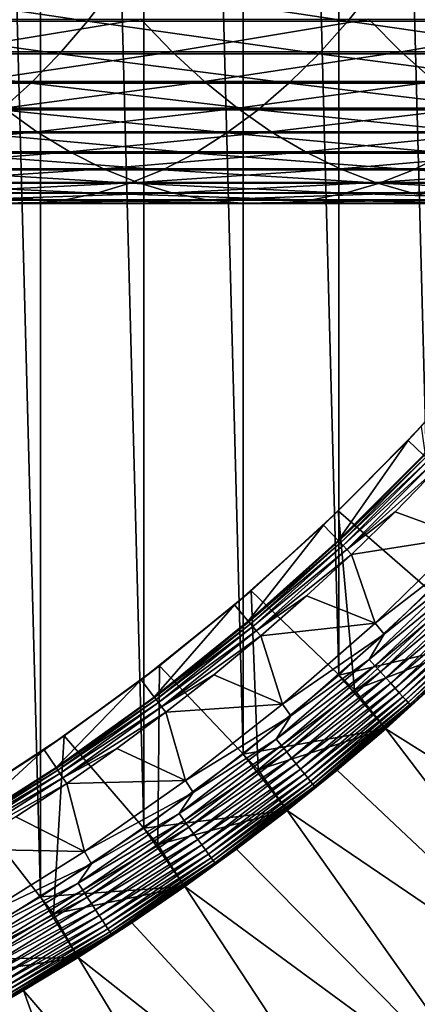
# Model space of a CAD drawing. Header units: metres. Extents: x -24 to 236, y -24 to 24.
# Tile 221 of 256: x 168.53 to 171.32, y -14.61 to -7.71. Entities that reach past the tile are written whole.
import ezdxf

# ---------------------------------------------------------------- set-up
doc = ezdxf.new("R2010")
doc.units = ezdxf.units.M
doc.layers.add('solid_10392024', color=7, linetype='CONTINUOUS')

msp = doc.modelspace()

# ---------------------------------------------------------------- linework, layer by layer
at = {"layer": 'solid_10392024'}
for points in [[(140.5, -23.5), (140.5, 23.5), (179.5, 23.5)], [(179.5, -23.5), (140.5, -23.5), (179.5, 23.5)], [(168.672516, -13.860375, 45.650002), (168.672516, 13.860375, 45.650002), (167.922241, 14.302468, 45.650002)], [(167.922241, -14.302468, 45.650002), (168.672516, -13.860375, 45.650002), (167.922241, 14.302468, 45.650002)], [(169.397766, -13.379261, 45.650002), (169.397766, 13.379261, 45.650002), (168.672516, 13.860375, 45.650002)], [(168.672516, -13.860375, 45.650002), (169.397766, -13.379261, 45.650002), (168.672516, 13.860375, 45.650002)], [(170.096527, -12.860106, 45.650002), (170.096527, 12.860106, 45.650002), (169.397766, 13.379261, 45.650002)], [(169.397766, -13.379261, 45.650002), (170.096527, -12.860106, 45.650002), (169.397766, 13.379261, 45.650002)], [(170.766663, -12.304524, 45.650002), (170.766663, 12.304524, 45.650002), (170.096527, 12.860106, 45.650002)], [(170.096527, -12.860106, 45.650002), (170.766663, -12.304524, 45.650002), (170.096527, 12.860106, 45.650002)], [(171.406204, -11.714132, 45.650002), (171.406204, 11.714132, 45.650002), (170.766663, 12.304524, 45.650002)], [(170.766663, -12.304524, 45.650002), (171.406204, -11.714132, 45.650002), (170.766663, 12.304524, 45.650002)], [(167.158203, -7.720294, 372.259766), (169.002563, -7.720327, 371.265564), (167.340057, -7.471683, 372.606689)], [(169.002563, -7.720327, 371.265564), (169.192596, -7.471714, 371.608063), (167.340057, -7.471683, 372.606689)], [(169.002563, -7.720327, 371.265564), (170.830307, -7.720362, 370.223877), (169.192596, -7.471714, 371.608063)], [(170.830307, -7.720362, 370.223877), (171.028336, -7.471747, 370.561829), (169.192596, -7.471714, 371.608063)], [(170.830307, -7.720362, 370.223877), (172.640686, -7.720375, 369.135193), (171.028336, -7.471747, 370.561829)], [(172.640686, -7.720375, 369.135193), (172.846527, -7.47176, 369.468445), (171.028336, -7.471747, 370.561829)], [(166.970642, -7.948392, 371.901978), (168.806564, -7.948426, 370.912323), (167.158203, -7.720294, 372.259766)], [(168.806564, -7.948426, 370.912323), (169.002563, -7.720327, 371.265564), (167.158203, -7.720294, 372.259766)], [(167.766617, -7.706284, 361.244568), (169.37851, -7.706278, 360.223785), (167.978546, -7.93561, 361.587677)], [(169.37851, -7.706278, 360.223785), (169.598282, -7.935605, 360.56192), (167.978546, -7.93561, 361.587677)], [(168.806564, -7.948426, 370.912323), (170.626053, -7.948462, 369.875336), (169.002563, -7.720327, 371.265564)], [(170.626053, -7.948462, 369.875336), (170.830307, -7.720362, 370.223877), (169.002563, -7.720327, 371.265564)], [(169.37851, -7.706278, 360.223785), (170.976181, -7.706265, 359.160004), (169.598282, -7.935605, 360.56192)], [(170.976181, -7.706265, 359.160004), (171.203613, -7.935592, 359.493042), (169.598282, -7.935605, 360.56192)], [(170.626053, -7.948462, 369.875336), (172.428375, -7.948475, 368.791504), (170.830307, -7.720362, 370.223877)], [(172.428375, -7.948475, 368.791504), (172.640686, -7.720375, 369.135193), (170.830307, -7.720362, 370.223877)], [(170.976181, -7.706265, 359.160004), (172.55899, -7.706254, 358.053558), (171.203613, -7.935592, 359.493042)], [(172.55899, -7.706254, 358.053558), (172.793884, -7.93558, 358.381378), (171.203613, -7.935592, 359.493042)], [(167.978546, -7.93561, 361.587677), (169.598282, -7.935605, 360.56192), (168.196411, -8.143851, 361.940399)], [(169.598282, -7.935605, 360.56192), (169.824203, -8.143846, 360.909515), (168.196411, -8.143851, 361.940399)], [(169.598282, -7.935605, 360.56192), (171.203613, -7.935592, 359.493042), (169.824203, -8.143846, 360.909515)], [(171.203613, -7.935592, 359.493042), (171.437408, -8.143832, 359.835388), (169.824203, -8.143846, 360.909515)], [(171.203613, -7.935592, 359.493042), (172.793884, -7.93558, 358.381378), (171.437408, -8.143832, 359.835388)], [(166.777863, -8.155371, 371.534271), (168.605118, -8.155405, 370.549255), (166.970642, -7.948392, 371.901978)], [(168.605118, -8.155405, 370.549255), (168.806564, -7.948426, 370.912323), (166.970642, -7.948392, 371.901978)], [(168.605118, -8.155405, 370.549255), (170.416122, -8.155442, 369.51712), (168.806564, -7.948426, 370.912323)], [(170.416122, -8.155442, 369.51712), (170.626053, -7.948462, 369.875336), (168.806564, -7.948426, 370.912323)], [(170.416122, -8.155442, 369.51712), (172.210175, -8.155456, 368.438263), (170.626053, -7.948462, 369.875336)], [(172.210175, -8.155456, 368.438263), (172.428375, -7.948475, 368.791504), (170.626053, -7.948462, 369.875336)], [(168.196411, -8.143851, 361.940399), (169.824203, -8.143846, 360.909515), (168.419617, -8.330454, 362.301758)], [(169.824203, -8.143846, 360.909515), (170.055679, -8.330447, 361.265656), (168.419617, -8.330454, 362.301758)], [(169.824203, -8.143846, 360.909515), (171.437408, -8.143832, 359.835388), (170.055679, -8.330447, 361.265656)], [(171.437408, -8.143832, 359.835388), (171.676941, -8.330434, 360.186127), (170.055679, -8.330447, 361.265656)], [(168.398758, -8.340714, 370.177368), (168.605118, -8.155405, 370.549255), (166.777863, -8.155371, 371.534271)], [(168.398758, -8.340714, 370.177368), (170.201096, -8.340752, 369.150177), (168.605118, -8.155405, 370.549255)], [(170.201096, -8.340752, 369.150177), (170.416122, -8.155442, 369.51712), (168.605118, -8.155405, 370.549255)], [(170.201096, -8.340752, 369.150177), (171.986664, -8.340766, 368.076416), (170.416122, -8.155442, 369.51712)], [(171.986664, -8.340766, 368.076416), (172.210175, -8.155456, 368.438263), (170.416122, -8.155442, 369.51712)], [(168.419617, -8.330454, 362.301758), (168.647583, -8.494921, 362.670807), (166.988708, -8.494906, 363.668335)], [(168.188049, -8.503861, 369.797638), (169.981506, -8.5039, 368.775482), (168.398758, -8.340714, 370.177368)], [(169.981506, -8.5039, 368.775482), (170.201096, -8.340752, 369.150177), (168.398758, -8.340714, 370.177368)], [(168.419617, -8.330454, 362.301758), (170.055679, -8.330447, 361.265656), (168.647583, -8.494921, 362.670807)], [(170.055679, -8.330447, 361.265656), (170.292084, -8.494914, 361.629364), (168.647583, -8.494921, 362.670807)], [(169.981506, -8.5039, 368.775482), (171.758423, -8.503914, 367.70694), (170.201096, -8.340752, 369.150177)], [(170.055679, -8.330447, 361.265656), (171.676941, -8.330434, 360.186127), (170.292084, -8.494914, 361.629364)], [(171.758423, -8.503914, 367.70694), (171.986664, -8.340766, 368.076416), (170.201096, -8.340752, 369.150177)], [(171.676941, -8.330434, 360.186127), (171.92157, -8.4949, 360.544373), (170.292084, -8.494914, 361.629364)], [(166.988708, -8.494906, 363.668335), (168.647583, -8.494921, 362.670807), (167.212021, -8.636801, 364.049438)], [(168.647583, -8.494921, 362.670807), (168.8797, -8.636815, 363.0466), (167.212021, -8.636801, 364.049438)], [(167.973541, -8.644412, 369.411041), (169.75798, -8.644451, 368.394043), (168.188049, -8.503861, 369.797638)], [(169.75798, -8.644451, 368.394043), (169.981506, -8.5039, 368.775482), (168.188049, -8.503861, 369.797638)], [(168.647583, -8.494921, 362.670807), (170.292084, -8.494914, 361.629364), (168.8797, -8.636815, 363.0466)], [(170.292084, -8.494914, 361.629364), (170.532806, -8.636808, 361.999695), (168.8797, -8.636815, 363.0466)], [(169.75798, -8.644451, 368.394043), (171.526077, -8.644465, 367.330811), (169.981506, -8.5039, 368.775482)], [(171.526077, -8.644465, 367.330811), (171.758423, -8.503914, 367.70694), (169.981506, -8.5039, 368.775482)], [(170.292084, -8.494914, 361.629364), (171.92157, -8.4949, 360.544373), (170.532806, -8.636808, 361.999695)], [(171.92157, -8.4949, 360.544373), (172.17067, -8.636794, 360.909119), (170.532806, -8.636808, 361.999695)], [(167.212021, -8.636801, 364.049438), (168.8797, -8.636815, 363.0466), (167.438736, -8.755746, 364.43631)], [(168.8797, -8.636815, 363.0466), (169.115356, -8.75576, 363.428101), (167.438736, -8.755746, 364.43631)], [(167.755814, -8.761994, 369.018616), (169.531082, -8.762033, 368.006836), (167.973541, -8.644412, 369.411041)], [(169.531082, -8.762033, 368.006836), (169.75798, -8.644451, 368.394043), (167.973541, -8.644412, 369.411041)], [(168.8797, -8.636815, 363.0466), (170.532806, -8.636808, 361.999695), (169.115356, -8.75576, 363.428101)], [(170.532806, -8.636808, 361.999695), (170.777176, -8.755754, 362.375671), (169.115356, -8.75576, 363.428101)], [(169.531082, -8.762033, 368.006836), (171.290222, -8.762048, 366.949005), (169.75798, -8.644451, 368.394043)], [(171.290222, -8.762048, 366.949005), (171.526077, -8.644465, 367.330811), (169.75798, -8.644451, 368.394043)], [(170.532806, -8.636808, 361.999695), (172.17067, -8.636794, 360.909119), (170.777176, -8.755754, 362.375671)], [(172.17067, -8.636794, 360.909119), (172.423553, -8.75574, 361.279419), (170.777176, -8.755754, 362.375671)], [(171.290222, -8.762048, 366.949005), (173.032578, -8.762042, 365.84552), (171.526077, -8.644465, 367.330811)], [(167.438736, -8.755746, 364.43631), (169.115356, -8.75576, 363.428101), (167.668243, -8.851426, 364.827972)], [(167.535416, -8.856295, 368.621429), (169.301422, -8.856335, 367.614929), (167.755814, -8.761994, 369.018616)], [(169.115356, -8.75576, 363.428101), (169.353912, -8.851441, 363.814331), (167.668243, -8.851426, 364.827972)], [(169.301422, -8.856335, 367.614929), (169.531082, -8.762033, 368.006836), (167.755814, -8.761994, 369.018616)], [(169.115356, -8.75576, 363.428101), (170.777176, -8.755754, 362.375671), (169.353912, -8.851441, 363.814331)], [(169.301422, -8.856335, 367.614929), (171.051498, -8.856349, 366.562531), (169.531082, -8.762033, 368.006836)], [(170.777176, -8.755754, 362.375671), (171.024582, -8.851435, 362.756287), (169.353912, -8.851441, 363.814331)], [(171.051498, -8.856349, 366.562531), (171.290222, -8.762048, 366.949005), (169.531082, -8.762033, 368.006836)], [(170.777176, -8.755754, 362.375671), (172.423553, -8.75574, 361.279419), (171.024582, -8.851435, 362.756287)], [(172.423553, -8.75574, 361.279419), (172.679565, -8.85142, 361.654297), (171.024582, -8.851435, 362.756287)], [(171.051498, -8.856349, 366.562531), (172.785019, -8.856342, 365.464661), (171.290222, -8.762048, 366.949005)], [(172.785019, -8.856342, 365.464661), (173.032578, -8.762042, 365.84552), (171.290222, -8.762048, 366.949005)], [(167.312973, -8.927062, 368.22049), (169.069611, -8.927102, 367.21936), (167.535416, -8.856295, 368.621429)], [(169.069611, -8.927102, 367.21936), (169.301422, -8.856335, 367.614929), (167.535416, -8.856295, 368.621429)], [(167.668243, -8.851426, 364.827972), (169.353912, -8.851441, 363.814331), (167.899933, -8.923588, 365.223358)], [(169.353912, -8.851441, 363.814331), (169.594757, -8.923602, 364.204224), (167.899933, -8.923588, 365.223358)], [(169.069611, -8.927102, 367.21936), (170.810547, -8.927117, 366.172455), (169.301422, -8.856335, 367.614929)], [(170.810547, -8.927117, 366.172455), (171.051498, -8.856349, 366.562531), (169.301422, -8.856335, 367.614929)], [(169.353912, -8.851441, 363.814331), (171.024582, -8.851435, 362.756287), (169.594757, -8.923602, 364.204224)], [(171.024582, -8.851435, 362.756287), (171.274338, -8.923595, 363.140533), (169.594757, -8.923602, 364.204224)], [(170.810547, -8.927117, 366.172455), (172.535141, -8.927111, 365.080261), (171.051498, -8.856349, 366.562531)], [(171.024582, -8.851435, 362.756287), (172.679565, -8.85142, 361.654297), (171.274338, -8.923595, 363.140533)], [(172.535141, -8.927111, 365.080261), (172.785019, -8.856342, 365.464661), (171.051498, -8.856349, 366.562531)], [(172.679565, -8.85142, 361.654297), (172.938019, -8.923581, 362.032745), (171.274338, -8.923595, 363.140533)], [(166.864243, -8.997312, 367.411774), (168.60199, -8.997353, 366.421417), (167.08905, -8.97411, 367.816925)], [(167.08905, -8.97411, 367.816925), (168.836258, -8.97415, 366.821167), (167.312973, -8.927062, 368.22049)], [(168.60199, -8.997353, 366.421417), (168.836258, -8.97415, 366.821167), (167.08905, -8.97411, 367.816925)], [(168.836258, -8.97415, 366.821167), (169.069611, -8.927102, 367.21936), (167.312973, -8.927062, 368.22049)], [(167.899933, -8.923588, 365.223358), (169.594757, -8.923602, 364.204224), (168.133209, -8.972037, 365.621429)], [(169.594757, -8.923602, 364.204224), (169.837219, -8.972053, 364.596771), (168.133209, -8.972037, 365.621429)], [(168.133209, -8.972037, 365.621429), (169.837219, -8.972053, 364.596771), (168.367432, -8.996648, 366.021149)], [(169.837219, -8.972053, 364.596771), (170.080688, -8.996662, 364.990906), (168.367432, -8.996648, 366.021149)], [(168.60199, -8.997353, 366.421417), (170.324493, -8.997367, 365.38559), (168.836258, -8.97415, 366.821167)], [(168.836258, -8.97415, 366.821167), (170.567993, -8.974165, 365.779785), (169.069611, -8.927102, 367.21936)], [(170.324493, -8.997367, 365.38559), (170.567993, -8.974165, 365.779785), (168.836258, -8.97415, 366.821167)], [(170.567993, -8.974165, 365.779785), (170.810547, -8.927117, 366.172455), (169.069611, -8.927102, 367.21936)], [(169.594757, -8.923602, 364.204224), (171.274338, -8.923595, 363.140533), (169.837219, -8.972053, 364.596771)], [(171.274338, -8.923595, 363.140533), (171.525787, -8.972046, 363.527374), (169.837219, -8.972053, 364.596771)], [(169.837219, -8.972053, 364.596771), (171.525787, -8.972046, 363.527374), (170.080688, -8.996662, 364.990906)], [(171.525787, -8.972046, 363.527374), (171.778259, -8.996655, 363.915802), (170.080688, -8.996662, 364.990906)], [(170.324493, -8.997367, 365.38559), (172.031082, -8.99736, 364.304779), (170.567993, -8.974165, 365.779785)], [(170.567993, -8.974165, 365.779785), (172.2836, -8.974158, 364.693268), (170.810547, -8.927117, 366.172455)], [(172.031082, -8.99736, 364.304779), (172.2836, -8.974158, 364.693268), (170.567993, -8.974165, 365.779785)], [(172.2836, -8.974158, 364.693268), (172.535141, -8.927111, 365.080261), (170.810547, -8.927117, 366.172455)], [(171.274338, -8.923595, 363.140533), (172.938019, -8.923581, 362.032745), (171.525787, -8.972046, 363.527374)], [(168.367432, -8.996648, 366.021149), (168.60199, -8.997353, 366.421417), (166.864243, -8.997312, 367.411774)], [(168.367432, -8.996648, 366.021149), (170.080688, -8.996662, 364.990906), (168.60199, -8.997353, 366.421417)], [(170.080688, -8.996662, 364.990906), (170.324493, -8.997367, 365.38559), (168.60199, -8.997353, 366.421417)], [(170.080688, -8.996662, 364.990906), (171.778259, -8.996655, 363.915802), (170.324493, -8.997367, 365.38559)], [(171.778259, -8.996655, 363.915802), (172.031082, -8.99736, 364.304779), (170.324493, -8.997367, 365.38559)], [(171.252945, -10.659323, 30.592821), (171.361847, -10.762466, 30.592821), (171.813446, -10.034569, 30.592821)], [(171.252945, -10.659323, 30.592821), (171.813446, -10.034569, 30.592821), (171.344482, -10.561852, 33.650002)], [(170.76297, -11.153852, 33.650002), (171.344482, -10.561852, 33.650002), (171.520355, -11.812342, 32.650002)], [(171.252945, -10.659323, 30.592821), (171.344482, -10.561852, 33.650002), (170.76297, -11.153852, 33.650002)], [(170.65921, -11.253036, 30.592821), (170.762527, -11.361794, 30.592821), (171.252945, -10.659323, 30.592821)], [(170.65921, -11.253036, 30.592821), (171.252945, -10.659323, 30.592821), (170.76297, -11.153852, 33.650002)], [(171.252945, -10.659323, 30.592821), (170.762527, -11.361794, 30.592821), (171.361847, -10.762466, 30.592821)], [(171.365799, -10.766264, 30.69735), (171.361847, -10.762466, 30.592821), (170.762527, -11.361794, 30.592821)], [(170.766266, -11.365807, 30.69735), (171.365799, -10.766264, 30.69735), (170.762527, -11.361794, 30.592821)], [(171.377716, -10.777539, 30.800835), (171.365799, -10.766264, 30.69735), (170.766266, -11.365807, 30.69735)], [(170.777542, -11.37771, 30.800835), (171.377716, -10.777539, 30.800835), (170.766266, -11.365807, 30.69735)], [(171.397415, -10.7962, 30.902037), (171.377716, -10.777539, 30.800835), (170.777542, -11.37771, 30.800835)], [(170.796204, -11.397409, 30.902037), (171.397415, -10.7962, 30.902037), (170.777542, -11.37771, 30.800835)], [(171.424683, -10.82204, 30.999844), (171.397415, -10.7962, 30.902037), (170.796204, -11.397409, 30.902037)], [(170.822037, -11.424688, 30.999844), (171.424683, -10.82204, 30.999844), (170.796204, -11.397409, 30.902037)], [(170.822037, -11.424688, 30.999844), (171.459091, -10.85463, 31.092821), (171.424683, -10.82204, 30.999844)], [(170.822037, -11.424688, 30.999844), (171.16095, -11.160955, 31.092821), (171.459091, -10.85463, 31.092821)], [(171.459091, -10.85463, 31.092821), (171.16095, -11.160955, 31.092821), (171.64241, -11.336527, 31.9)], [(170.150574, -11.713918, 33.650002), (170.76297, -11.153852, 33.650002), (170.875992, -12.408164, 32.650002)], [(170.65921, -11.253036, 30.592821), (170.76297, -11.153852, 33.650002), (170.150574, -11.713918, 33.650002)], [(170.76297, -11.153852, 33.650002), (171.520355, -11.812342, 32.650002), (170.875992, -12.408164, 32.650002)], [(170.822037, -11.424688, 30.999844), (170.85463, -11.459094, 31.092821), (171.16095, -11.160955, 31.092821)], [(171.16095, -11.160955, 31.092821), (170.85463, -11.459094, 31.092821), (171.64241, -11.336527, 31.9)], [(170.034485, -11.813512, 30.592821), (170.131592, -11.927839, 30.592821), (170.65921, -11.253036, 30.592821)], [(170.034485, -11.813512, 30.592821), (170.65921, -11.253036, 30.592821), (170.150574, -11.713918, 33.650002)], [(170.65921, -11.253036, 30.592821), (170.131592, -11.927839, 30.592821), (170.762527, -11.361794, 30.592821)], [(170.766266, -11.365807, 30.69735), (170.762527, -11.361794, 30.592821), (170.131592, -11.927839, 30.592821)], [(170.135147, -11.932012, 30.69735), (170.766266, -11.365807, 30.69735), (170.131592, -11.927839, 30.592821)], [(170.777542, -11.37771, 30.800835), (170.766266, -11.365807, 30.69735), (170.135147, -11.932012, 30.69735)], [(170.145752, -11.944508, 30.800835), (170.777542, -11.37771, 30.800835), (170.135147, -11.932012, 30.69735)], [(170.796204, -11.397409, 30.902037), (170.777542, -11.37771, 30.800835), (170.145752, -11.944508, 30.800835)], [(170.85463, -11.459094, 31.092821), (171.022705, -11.939938, 31.9), (171.64241, -11.336527, 31.9)], [(171.64241, -11.336527, 31.9), (171.022705, -11.939938, 31.9), (171.709915, -11.410531, 31.9)], [(170.16333, -11.965188, 30.902037), (170.796204, -11.397409, 30.902037), (170.145752, -11.944508, 30.800835)], [(170.822037, -11.424688, 30.999844), (170.796204, -11.397409, 30.902037), (170.16333, -11.965188, 30.902037)], [(170.187653, -11.993826, 30.999844), (170.822037, -11.424688, 30.999844), (170.16333, -11.965188, 30.902037)], [(170.187653, -11.993826, 30.999844), (170.85463, -11.459094, 31.092821), (170.822037, -11.424688, 30.999844)], [(170.187653, -11.993826, 30.999844), (170.540344, -11.748829, 31.092821), (170.85463, -11.459094, 31.092821)], [(170.85463, -11.459094, 31.092821), (170.540344, -11.748829, 31.092821), (171.022705, -11.939938, 31.9)], [(171.022705, -11.939938, 31.9), (171.085754, -12.017838, 31.9), (171.709915, -11.410531, 31.9)], [(171.603806, -11.603812, 31.896355), (171.709915, -11.410531, 31.9), (171.085754, -12.017838, 31.9)], [(171.603806, -11.603812, 31.896355), (171.085754, -12.017838, 31.9), (170.980606, -12.195206, 31.896355)], [(171.603806, -11.603812, 31.896355), (170.980606, -12.195206, 31.896355), (171.645844, -11.645848, 31.885456)], [(170.980606, -12.195206, 31.896355), (171.020386, -12.239385, 31.885456), (171.645844, -11.645848, 31.885456)], [(171.645844, -11.645848, 31.885456), (171.020386, -12.239385, 31.885456), (171.686646, -11.686647, 31.867466)], [(169.508987, -12.240474, 33.650002), (170.150574, -11.713918, 33.650002), (170.200882, -12.968891, 32.650002)], [(170.034485, -11.813512, 30.592821), (170.150574, -11.713918, 33.650002), (169.508987, -12.240474, 33.650002)], [(170.150574, -11.713918, 33.650002), (170.875992, -12.408164, 32.650002), (170.200882, -12.968891, 32.650002)], [(170.766663, -12.304524, 45.650002), (171.755066, -12.072324, 45.150002), (171.406204, -11.714132, 45.650002)], [(171.020386, -12.239385, 31.885456), (171.059006, -12.282263, 31.867466), (171.686646, -11.686647, 31.867466)], [(171.686646, -11.686647, 31.867466), (171.059006, -12.282263, 31.867466), (171.725616, -11.725614, 31.842644)], [(171.059006, -12.282263, 31.867466), (171.095871, -12.323215, 31.842644), (171.725616, -11.725614, 31.842644)], [(171.725616, -11.725614, 31.842644), (171.095871, -12.323215, 31.842644), (171.762177, -11.762177, 31.811354)], [(170.187653, -11.993826, 30.999844), (170.218323, -12.029946, 31.092821), (170.540344, -11.748829, 31.092821)], [(170.540344, -11.748829, 31.092821), (170.218323, -12.029946, 31.092821), (171.022705, -11.939938, 31.9)], [(171.095871, -12.323215, 31.842644), (171.130478, -12.361643, 31.811354), (171.762177, -11.762177, 31.811354)], [(171.762177, -11.762177, 31.811354), (171.130478, -12.361643, 31.811354), (171.795807, -11.795805, 31.774055)], [(171.130478, -12.361643, 31.811354), (171.162292, -12.396984, 31.774055), (171.795807, -11.795805, 31.774055)], [(171.795807, -11.795805, 31.774055), (171.162292, -12.396984, 31.774055), (171.826004, -11.826004, 31.731291)], [(169.38028, -12.339368, 30.592821), (169.470917, -12.4589, 30.592821), (170.034485, -11.813512, 30.592821)], [(169.38028, -12.339368, 30.592821), (170.034485, -11.813512, 30.592821), (169.508987, -12.240474, 33.650002)], [(170.034485, -11.813512, 30.592821), (169.470917, -12.4589, 30.592821), (170.131592, -11.927839, 30.592821)], [(170.875992, -12.408164, 32.650002), (171.520355, -11.812342, 32.650002), (171.753693, -12.073656, 32.650002)], [(171.162292, -12.396984, 31.774055), (171.190872, -12.428722, 31.731291), (171.826004, -11.826004, 31.731291)], [(171.826004, -11.826004, 31.731291), (171.190872, -12.428722, 31.731291), (171.852341, -11.852334, 31.683683)], [(171.190872, -12.428722, 31.731291), (171.21579, -12.456394, 31.683683), (171.852341, -11.852334, 31.683683)], [(171.852341, -11.852334, 31.683683), (171.21579, -12.456394, 31.683683), (171.874405, -11.874411, 31.631933)], [(170.135147, -11.932012, 30.69735), (170.131592, -11.927839, 30.592821), (169.470917, -12.4589, 30.592821)], [(169.474289, -12.463218, 30.69735), (170.135147, -11.932012, 30.69735), (169.470917, -12.4589, 30.592821)], [(170.145752, -11.944508, 30.800835), (170.135147, -11.932012, 30.69735), (169.474289, -12.463218, 30.69735)], [(170.218323, -12.029946, 31.092821), (170.371475, -12.509792, 31.9), (171.022705, -11.939938, 31.9)], [(171.022705, -11.939938, 31.9), (170.371475, -12.509792, 31.9), (171.085754, -12.017838, 31.9)], [(171.21579, -12.456394, 31.683683), (171.236679, -12.479596, 31.631933), (171.874405, -11.874411, 31.631933)], [(171.874405, -11.874411, 31.631933), (171.236679, -12.479596, 31.631933), (171.891907, -11.891911, 31.576794)], [(171.236679, -12.479596, 31.631933), (171.253235, -12.497987, 31.576794), (171.891907, -11.891911, 31.576794)], [(171.891907, -11.891911, 31.576794), (171.253235, -12.497987, 31.576794), (171.904572, -11.904577, 31.519072)], [(171.253235, -12.497987, 31.576794), (171.265228, -12.5113, 31.519072), (171.904572, -11.904577, 31.519072)], [(171.904572, -11.904577, 31.519072), (171.265228, -12.5113, 31.519072), (171.912231, -11.912228, 31.459608)], [(171.265228, -12.5113, 31.519072), (171.272461, -12.519341, 31.459608), (171.912231, -11.912228, 31.459608)], [(171.912231, -11.912228, 31.459608), (171.272461, -12.519341, 31.459608), (171.42955, -12.380944, 31.4)], [(169.484207, -12.476271, 30.800835), (170.145752, -11.944508, 30.800835), (169.474289, -12.463218, 30.69735)], [(170.16333, -11.965188, 30.902037), (170.145752, -11.944508, 30.800835), (169.484207, -12.476271, 30.800835)], [(169.500641, -12.497871, 30.902037), (170.16333, -11.965188, 30.902037), (169.484207, -12.476271, 30.800835)], [(170.187653, -11.993826, 30.999844), (170.16333, -11.965188, 30.902037), (169.500641, -12.497871, 30.902037)], [(169.523376, -12.527784, 30.999844), (170.187653, -11.993826, 30.999844), (169.500641, -12.497871, 30.902037)], [(169.523376, -12.527784, 30.999844), (170.218323, -12.029946, 31.092821), (170.187653, -11.993826, 30.999844)], [(169.523376, -12.527784, 30.999844), (169.888824, -12.302241, 31.092821), (170.218323, -12.029946, 31.092821)], [(170.218323, -12.029946, 31.092821), (169.888824, -12.302241, 31.092821), (170.371475, -12.509792, 31.9)], [(170.371475, -12.509792, 31.9), (170.430099, -12.591087, 31.9), (171.085754, -12.017838, 31.9)], [(170.980606, -12.195206, 31.896355), (171.085754, -12.017838, 31.9), (170.430099, -12.591087, 31.9)], [(170.766663, -12.304524, 45.650002), (171.095932, -12.680799, 45.150002), (171.755066, -12.072324, 45.150002)], [(170.875992, -12.408164, 32.650002), (171.753693, -12.073656, 32.650002), (171.094391, -12.682141, 32.650002)], [(171.095932, -12.680799, 45.150002), (171.094391, -12.682141, 32.650002), (171.753693, -12.073656, 32.650002)], [(171.755066, -12.072324, 45.150002), (171.095932, -12.680799, 45.150002), (171.753693, -12.073656, 32.650002)], [(170.980606, -12.195206, 31.896355), (170.430099, -12.591087, 31.9), (170.327316, -12.753174, 31.896355)], [(170.980606, -12.195206, 31.896355), (170.327316, -12.753174, 31.896355), (171.020386, -12.239385, 31.885456)], [(168.840256, -12.73184, 33.650002), (169.508987, -12.240474, 33.650002), (169.49704, -13.492816, 32.650002)], [(169.38028, -12.339368, 30.592821), (169.508987, -12.240474, 33.650002), (168.840256, -12.73184, 33.650002)], [(169.508987, -12.240474, 33.650002), (170.200882, -12.968891, 32.650002), (169.49704, -13.492816, 32.650002)], [(170.327316, -12.753174, 31.896355), (170.364731, -12.799374, 31.885456), (171.020386, -12.239385, 31.885456)], [(171.020386, -12.239385, 31.885456), (170.364731, -12.799374, 31.885456), (171.059006, -12.282263, 31.867466)], [(170.364731, -12.799374, 31.885456), (170.401047, -12.844214, 31.867466), (171.059006, -12.282263, 31.867466)], [(171.059006, -12.282263, 31.867466), (170.401047, -12.844214, 31.867466), (171.095871, -12.323215, 31.842644)], [(168.698349, -12.82922, 30.592821), (168.782516, -12.953371, 30.592821), (169.38028, -12.339368, 30.592821)], [(168.698349, -12.82922, 30.592821), (169.38028, -12.339368, 30.592821), (168.840256, -12.73184, 33.650002)], [(169.38028, -12.339368, 30.592821), (168.782516, -12.953371, 30.592821), (169.470917, -12.4589, 30.592821)], [(169.523376, -12.527784, 30.999844), (169.552048, -12.565513, 31.092821), (169.888824, -12.302241, 31.092821)], [(169.888824, -12.302241, 31.092821), (169.552048, -12.565513, 31.092821), (170.371475, -12.509792, 31.9)], [(170.096527, -12.860106, 45.650002), (171.095932, -12.680799, 45.150002), (170.766663, -12.304524, 45.650002)], [(170.401047, -12.844214, 31.867466), (170.435715, -12.88704, 31.842644), (171.095871, -12.323215, 31.842644)], [(171.095871, -12.323215, 31.842644), (170.435715, -12.88704, 31.842644), (171.130478, -12.361643, 31.811354)], [(170.200882, -12.968891, 32.650002), (170.875992, -12.408164, 32.650002), (171.094391, -12.682141, 32.650002)], [(170.435715, -12.88704, 31.842644), (170.468262, -12.927226, 31.811354), (171.130478, -12.361643, 31.811354)], [(171.130478, -12.361643, 31.811354), (170.468262, -12.927226, 31.811354), (171.162292, -12.396984, 31.774055)], [(170.468262, -12.927226, 31.811354), (170.498184, -12.964184, 31.774055), (171.162292, -12.396984, 31.774055)], [(171.162292, -12.396984, 31.774055), (170.498184, -12.964184, 31.774055), (171.190872, -12.428722, 31.731291)], [(170.75441, -12.971703, 31.4), (171.095917, -12.680818, 7.2), (171.42955, -12.380944, 7.2)], [(171.42955, -12.380944, 31.4), (170.75441, -12.971703, 31.4), (171.42955, -12.380944, 7.2)], [(171.272461, -12.519341, 31.459608), (170.75441, -12.971703, 31.4), (171.42955, -12.380944, 31.4)], [(171.42955, -12.380944, 7.2), (171.095917, -12.680818, 7.2), (173.469315, -14.169683, 4.5)], [(169.474289, -12.463218, 30.69735), (169.470917, -12.4589, 30.592821), (168.782516, -12.953371, 30.592821)], [(168.785645, -12.957867, 30.69735), (169.474289, -12.463218, 30.69735), (168.782516, -12.953371, 30.592821)], [(169.484207, -12.476271, 30.800835), (169.474289, -12.463218, 30.69735), (168.785645, -12.957867, 30.69735)], [(168.794846, -12.971437, 30.800835), (169.484207, -12.476271, 30.800835), (168.785645, -12.957867, 30.69735)], [(169.500641, -12.497871, 30.902037), (169.484207, -12.476271, 30.800835), (168.794846, -12.971437, 30.800835)], [(170.498184, -12.964184, 31.774055), (170.52507, -12.997375, 31.731291), (171.190872, -12.428722, 31.731291)], [(171.190872, -12.428722, 31.731291), (170.52507, -12.997375, 31.731291), (171.21579, -12.456394, 31.683683)], [(170.52507, -12.997375, 31.731291), (170.548492, -13.026312, 31.683683), (171.21579, -12.456394, 31.683683)], [(171.21579, -12.456394, 31.683683), (170.548492, -13.026312, 31.683683), (171.236679, -12.479596, 31.631933)], [(170.548492, -13.026312, 31.683683), (170.568146, -13.050575, 31.631933), (171.236679, -12.479596, 31.631933)], [(171.236679, -12.479596, 31.631933), (170.568146, -13.050575, 31.631933), (171.253235, -12.497987, 31.576794)], [(168.810074, -12.993896, 30.902037), (169.500641, -12.497871, 30.902037), (168.794846, -12.971437, 30.800835)], [(169.523376, -12.527784, 30.999844), (169.500641, -12.497871, 30.902037), (168.810074, -12.993896, 30.902037)], [(168.831161, -13.024996, 30.999844), (169.523376, -12.527784, 30.999844), (168.810074, -12.993896, 30.902037)], [(168.831161, -13.024996, 30.999844), (169.552048, -12.565513, 31.092821), (169.523376, -12.527784, 30.999844)], [(169.552048, -12.565513, 31.092821), (169.690857, -13.044147, 31.9), (170.371475, -12.509792, 31.9)], [(170.371475, -12.509792, 31.9), (169.690857, -13.044147, 31.9), (170.430099, -12.591087, 31.9)], [(170.568146, -13.050575, 31.631933), (170.583725, -13.069808, 31.576794), (171.253235, -12.497987, 31.576794)], [(171.253235, -12.497987, 31.576794), (170.583725, -13.069808, 31.576794), (171.265228, -12.5113, 31.519072)], [(170.583725, -13.069808, 31.576794), (170.595001, -13.083731, 31.519072), (171.265228, -12.5113, 31.519072)], [(171.265228, -12.5113, 31.519072), (170.595001, -13.083731, 31.519072), (171.272461, -12.519341, 31.459608)], [(170.595001, -13.083731, 31.519072), (170.601807, -13.092138, 31.459608), (171.272461, -12.519341, 31.459608)], [(171.272461, -12.519341, 31.459608), (170.601807, -13.092138, 31.459608), (170.75441, -12.971703, 31.4)], [(168.831161, -13.024996, 30.999844), (169.208282, -12.819569, 31.092821), (169.552048, -12.565513, 31.092821)], [(169.552048, -12.565513, 31.092821), (169.208282, -12.819569, 31.092821), (169.690857, -13.044147, 31.9)], [(169.690857, -13.044147, 31.9), (169.744797, -13.128645, 31.9), (170.430099, -12.591087, 31.9)], [(170.327316, -12.753174, 31.896355), (170.430099, -12.591087, 31.9), (169.744797, -13.128645, 31.9)], [(170.096527, -12.860106, 45.650002), (170.405273, -13.253407, 45.150002), (171.095932, -12.680799, 45.150002)], [(170.200882, -12.968891, 32.650002), (171.094391, -12.682141, 32.650002), (170.40358, -13.254736, 32.650002)], [(170.405273, -13.253407, 45.150002), (170.40358, -13.254736, 32.650002), (171.094391, -12.682141, 32.650002)], [(171.095932, -12.680799, 45.150002), (170.405273, -13.253407, 45.150002), (171.094391, -12.682141, 32.650002)], [(171.095917, -12.680818, 7.2), (170.75441, -12.971703, 7.2), (172.734299, -14.833749, 4.5)], [(170.75441, -12.971703, 31.4), (170.75441, -12.971703, 7.2), (171.095917, -12.680818, 7.2)], [(171.095917, -12.680818, 7.2), (172.734299, -14.833749, 4.5), (173.469315, -14.169683, 4.5)], [(168.146118, -13.186762, 33.650002), (168.840256, -12.73184, 33.650002), (168.7659, -13.978873, 32.650002)], [(168.698349, -12.82922, 30.592821), (168.840256, -12.73184, 33.650002), (168.146118, -13.186762, 33.650002)], [(168.840256, -12.73184, 33.650002), (169.49704, -13.492816, 32.650002), (168.7659, -13.978873, 32.650002)], [(170.327316, -12.753174, 31.896355), (169.744797, -13.128645, 31.9), (169.645706, -13.276186, 31.896355)], [(170.327316, -12.753174, 31.896355), (169.645706, -13.276186, 31.896355), (170.364731, -12.799374, 31.885456)], [(167.991257, -13.281178, 30.592821), (168.06839, -13.409826, 30.592821), (168.698349, -12.82922, 30.592821)], [(167.991257, -13.281178, 30.592821), (168.698349, -12.82922, 30.592821), (168.146118, -13.186762, 33.650002)], [(168.698349, -12.82922, 30.592821), (168.06839, -13.409826, 30.592821), (168.782516, -12.953371, 30.592821)], [(168.831161, -13.024996, 30.999844), (168.857758, -13.064222, 31.092821), (169.208282, -12.819569, 31.092821)], [(169.208282, -12.819569, 31.092821), (168.857758, -13.064222, 31.092821), (169.690857, -13.044147, 31.9)], [(169.645706, -13.276186, 31.896355), (169.680664, -13.324281, 31.885456), (170.364731, -12.799374, 31.885456)], [(170.364731, -12.799374, 31.885456), (169.680664, -13.324281, 31.885456), (170.401047, -12.844214, 31.867466)], [(169.397766, -13.379261, 45.650002), (170.405273, -13.253407, 45.150002), (170.096527, -12.860106, 45.650002)], [(169.680664, -13.324281, 31.885456), (169.714569, -13.37096, 31.867466), (170.401047, -12.844214, 31.867466)], [(170.401047, -12.844214, 31.867466), (169.714569, -13.37096, 31.867466), (170.435715, -12.88704, 31.842644)], [(169.714569, -13.37096, 31.867466), (169.746964, -13.415543, 31.842644), (170.435715, -12.88704, 31.842644)], [(170.435715, -12.88704, 31.842644), (169.746964, -13.415543, 31.842644), (170.468262, -12.927226, 31.811354)], [(168.785645, -12.957867, 30.69735), (168.782516, -12.953371, 30.592821), (168.06839, -13.409826, 30.592821)], [(168.071243, -13.414509, 30.69735), (168.785645, -12.957867, 30.69735), (168.06839, -13.409826, 30.592821)], [(168.794846, -12.971437, 30.800835), (168.785645, -12.957867, 30.69735), (168.071243, -13.414509, 30.69735)], [(168.079697, -13.428558, 30.800835), (168.794846, -12.971437, 30.800835), (168.071243, -13.414509, 30.69735)], [(168.810074, -12.993896, 30.902037), (168.794846, -12.971437, 30.800835), (168.079697, -13.428558, 30.800835)], [(169.49704, -13.492816, 32.650002), (170.200882, -12.968891, 32.650002), (170.40358, -13.254736, 32.650002)], [(169.746964, -13.415543, 31.842644), (169.777359, -13.457376, 31.811354), (170.468262, -12.927226, 31.811354)], [(170.468262, -12.927226, 31.811354), (169.777359, -13.457376, 31.811354), (170.498184, -12.964184, 31.774055)], [(169.777359, -13.457376, 31.811354), (169.805313, -13.49585, 31.774055), (170.498184, -12.964184, 31.774055)], [(170.498184, -12.964184, 31.774055), (169.805313, -13.49585, 31.774055), (170.52507, -12.997375, 31.731291)], [(170.048798, -13.525691, 31.4), (170.405289, -13.253394, 7.2), (170.75441, -12.971703, 7.2)], [(170.75441, -12.971703, 31.4), (170.048798, -13.525691, 31.4), (170.75441, -12.971703, 7.2)], [(170.601807, -13.092138, 31.459608), (170.048798, -13.525691, 31.4), (170.75441, -12.971703, 31.4)], [(170.75441, -12.971703, 7.2), (170.405289, -13.253394, 7.2), (172.734299, -14.833749, 4.5)], [(168.093689, -13.451808, 30.902037), (168.810074, -12.993896, 30.902037), (168.079697, -13.428558, 30.800835)], [(168.831161, -13.024996, 30.999844), (168.810074, -12.993896, 30.902037), (168.093689, -13.451808, 30.902037)], [(168.113052, -13.484004, 30.999844), (168.831161, -13.024996, 30.999844), (168.093689, -13.451808, 30.902037)], [(168.113052, -13.484004, 30.999844), (168.857758, -13.064222, 31.092821), (168.831161, -13.024996, 30.999844)], [(168.857758, -13.064222, 31.092821), (168.983109, -13.541283, 31.9), (169.690857, -13.044147, 31.9)], [(169.690857, -13.044147, 31.9), (168.983109, -13.541283, 31.9), (169.744797, -13.128645, 31.9)], [(169.805313, -13.49585, 31.774055), (169.830414, -13.530401, 31.731291), (170.52507, -12.997375, 31.731291)], [(170.52507, -12.997375, 31.731291), (169.830414, -13.530401, 31.731291), (170.548492, -13.026312, 31.683683)], [(169.830414, -13.530401, 31.731291), (169.852295, -13.560526, 31.683683), (170.548492, -13.026312, 31.683683)], [(170.548492, -13.026312, 31.683683), (169.852295, -13.560526, 31.683683), (170.568146, -13.050575, 31.631933)], [(168.113052, -13.484004, 30.999844), (168.500748, -13.299294, 31.092821), (168.857758, -13.064222, 31.092821)], [(168.857758, -13.064222, 31.092821), (168.500748, -13.299294, 31.092821), (168.983109, -13.541283, 31.9)], [(169.852295, -13.560526, 31.683683), (169.870651, -13.585784, 31.631933), (170.568146, -13.050575, 31.631933)], [(170.568146, -13.050575, 31.631933), (169.870651, -13.585784, 31.631933), (170.583725, -13.069808, 31.576794)], [(169.870651, -13.585784, 31.631933), (169.885193, -13.605805, 31.576794), (170.583725, -13.069808, 31.576794)], [(170.583725, -13.069808, 31.576794), (169.885193, -13.605805, 31.576794), (170.595001, -13.083731, 31.519072)], [(169.885193, -13.605805, 31.576794), (169.895721, -13.620298, 31.519072), (170.595001, -13.083731, 31.519072)], [(170.595001, -13.083731, 31.519072), (169.895721, -13.620298, 31.519072), (170.601807, -13.092138, 31.459608)], [(169.895721, -13.620298, 31.519072), (169.902084, -13.629051, 31.459608), (170.601807, -13.092138, 31.459608)], [(170.601807, -13.092138, 31.459608), (169.902084, -13.629051, 31.459608), (170.048798, -13.525691, 31.4)], [(168.983109, -13.541283, 31.9), (169.031799, -13.628977, 31.9), (169.744797, -13.128645, 31.9)], [(169.645706, -13.276186, 31.896355), (169.744797, -13.128645, 31.9), (169.031799, -13.628977, 31.9)], [(168.146118, -13.186762, 33.650002), (168.7659, -13.978873, 32.650002), (168.010498, -14.425051, 32.650002)], [(169.397766, -13.379261, 45.650002), (169.685104, -13.78845, 45.150002), (170.405273, -13.253407, 45.150002)], [(169.49704, -13.492816, 32.650002), (170.40358, -13.254736, 32.650002), (169.683289, -13.78972, 32.650002)], [(169.685104, -13.78845, 45.150002), (169.683289, -13.78972, 32.650002), (170.40358, -13.254736, 32.650002)], [(170.405273, -13.253407, 45.150002), (169.685104, -13.78845, 45.150002), (170.40358, -13.254736, 32.650002)], [(170.405289, -13.253394, 7.2), (170.048798, -13.525691, 7.2), (171.96666, -15.459679, 4.5)], [(170.048798, -13.525691, 31.4), (170.048798, -13.525691, 7.2), (170.405289, -13.253394, 7.2)], [(170.405289, -13.253394, 7.2), (171.96666, -15.459679, 4.5), (172.734299, -14.833749, 4.5)], [(168.500748, -13.299294, 31.092821), (168.137482, -13.524612, 31.092821), (168.983109, -13.541283, 31.9)], [(169.645706, -13.276186, 31.896355), (169.031799, -13.628977, 31.9), (168.937668, -13.762809, 31.896355)], [(169.645706, -13.276186, 31.896355), (168.937668, -13.762809, 31.896355), (169.680664, -13.324281, 31.885456)], [(168.672516, -13.860375, 45.650002), (169.685104, -13.78845, 45.150002), (169.397766, -13.379261, 45.650002)], [(168.937668, -13.762809, 31.896355), (168.970047, -13.812667, 31.885456), (169.680664, -13.324281, 31.885456)], [(169.680664, -13.324281, 31.885456), (168.970047, -13.812667, 31.885456), (169.714569, -13.37096, 31.867466)], [(168.970047, -13.812667, 31.885456), (169.00148, -13.861057, 31.867466), (169.714569, -13.37096, 31.867466)], [(169.714569, -13.37096, 31.867466), (169.00148, -13.861057, 31.867466), (169.746964, -13.415543, 31.842644)], [(169.00148, -13.861057, 31.867466), (169.031494, -13.907273, 31.842644), (169.746964, -13.415543, 31.842644)], [(169.746964, -13.415543, 31.842644), (169.031494, -13.907273, 31.842644), (169.777359, -13.457376, 31.811354)], [(169.031494, -13.907273, 31.842644), (169.059647, -13.95064, 31.811354), (169.777359, -13.457376, 31.811354)], [(169.777359, -13.457376, 31.811354), (169.059647, -13.95064, 31.811354), (169.805313, -13.49585, 31.774055)], [(168.137482, -13.524612, 31.092821), (168.24939, -14.000347, 31.9), (168.983109, -13.541283, 31.9)], [(168.7659, -13.978873, 32.650002), (169.49704, -13.492816, 32.650002), (169.683289, -13.78972, 32.650002)], [(169.059647, -13.95064, 31.811354), (169.085556, -13.990524, 31.774055), (169.805313, -13.49585, 31.774055)], [(169.805313, -13.49585, 31.774055), (169.085556, -13.990524, 31.774055), (169.830414, -13.530401, 31.731291)], [(169.085556, -13.990524, 31.774055), (169.10881, -14.026342, 31.731291), (169.830414, -13.530401, 31.731291)], [(169.830414, -13.530401, 31.731291), (169.10881, -14.026342, 31.731291), (169.852295, -13.560526, 31.683683)], [(169.314682, -14.04134, 31.4), (169.685165, -13.788402, 7.2), (170.048798, -13.525691, 7.2)], [(170.048798, -13.525691, 31.4), (169.314682, -14.04134, 31.4), (170.048798, -13.525691, 7.2)], [(169.902084, -13.629051, 31.459608), (169.314682, -14.04134, 31.4), (170.048798, -13.525691, 31.4)], [(170.048798, -13.525691, 7.2), (169.685165, -13.788402, 7.2), (171.96666, -15.459679, 4.5)], [(168.983109, -13.541283, 31.9), (168.24939, -14.000347, 31.9), (169.031799, -13.628977, 31.9)], [(169.10881, -14.026342, 31.731291), (169.129089, -14.057571, 31.683683), (169.852295, -13.560526, 31.683683)], [(169.852295, -13.560526, 31.683683), (169.129089, -14.057571, 31.683683), (169.870651, -13.585784, 31.631933)], [(169.129089, -14.057571, 31.683683), (169.146103, -14.083755, 31.631933), (169.870651, -13.585784, 31.631933)], [(169.870651, -13.585784, 31.631933), (169.146103, -14.083755, 31.631933), (169.885193, -13.605805, 31.576794)], [(168.24939, -14.000347, 31.9), (168.293182, -14.09061, 31.9), (169.031799, -13.628977, 31.9)], [(168.937668, -13.762809, 31.896355), (169.031799, -13.628977, 31.9), (168.293182, -14.09061, 31.9)], [(169.146103, -14.083755, 31.631933), (169.159576, -14.10451, 31.576794), (169.885193, -13.605805, 31.576794)], [(169.885193, -13.605805, 31.576794), (169.159576, -14.10451, 31.576794), (169.895721, -13.620298, 31.519072)], [(169.159576, -14.10451, 31.576794), (169.169327, -14.119534, 31.519072), (169.895721, -13.620298, 31.519072)], [(169.895721, -13.620298, 31.519072), (169.169327, -14.119534, 31.519072), (169.902084, -13.629051, 31.459608)], [(169.169327, -14.119534, 31.519072), (169.175232, -14.128609, 31.459608), (169.902084, -13.629051, 31.459608)], [(169.902084, -13.629051, 31.459608), (169.175232, -14.128609, 31.459608), (169.314682, -14.04134, 31.4)], [(168.937668, -13.762809, 31.896355), (168.293182, -14.09061, 31.9), (168.205139, -14.211709, 31.896355)], [(168.937668, -13.762809, 31.896355), (168.205139, -14.211709, 31.896355), (168.970047, -13.812667, 31.885456)], [(168.672516, -13.860375, 45.650002), (168.937683, -14.284269, 45.150002), (169.685104, -13.78845, 45.150002)], [(168.7659, -13.978873, 32.650002), (169.683289, -13.78972, 32.650002), (168.935532, -14.285612, 32.650002)], [(168.937683, -14.284269, 45.150002), (168.935532, -14.285612, 32.650002), (169.683289, -13.78972, 32.650002)], [(169.685104, -13.78845, 45.150002), (168.937683, -14.284269, 45.150002), (169.683289, -13.78972, 32.650002)], [(169.685165, -13.788402, 7.2), (169.314682, -14.04134, 7.2), (171.168335, -16.045895, 4.5)], [(169.314682, -14.04134, 31.4), (169.314682, -14.04134, 7.2), (169.685165, -13.788402, 7.2)], [(169.685165, -13.788402, 7.2), (171.168335, -16.045895, 4.5), (171.96666, -15.459679, 4.5)], [(167.922241, -14.302468, 45.650002), (168.937683, -14.284269, 45.150002), (168.672516, -13.860375, 45.650002)], [(168.205139, -14.211709, 31.896355), (168.234863, -14.263193, 31.885456), (168.970047, -13.812667, 31.885456)], [(168.970047, -13.812667, 31.885456), (168.234863, -14.263193, 31.885456), (169.00148, -13.861057, 31.867466)], [(168.234863, -14.263193, 31.885456), (168.263702, -14.313162, 31.867466), (169.00148, -13.861057, 31.867466)], [(169.00148, -13.861057, 31.867466), (168.263702, -14.313162, 31.867466), (169.031494, -13.907273, 31.842644)], [(168.263702, -14.313162, 31.867466), (168.29126, -14.360886, 31.842644), (169.031494, -13.907273, 31.842644)], [(169.031494, -13.907273, 31.842644), (168.29126, -14.360886, 31.842644), (169.059647, -13.95064, 31.811354)], [(168.010498, -14.425051, 32.650002), (168.7659, -13.978873, 32.650002), (168.935532, -14.285612, 32.650002)], [(168.29126, -14.360886, 31.842644), (168.317108, -14.405666, 31.811354), (169.059647, -13.95064, 31.811354)], [(169.059647, -13.95064, 31.811354), (168.317108, -14.405666, 31.811354), (169.085556, -13.990524, 31.774055)], [(168.317108, -14.405666, 31.811354), (168.340897, -14.446852, 31.774055), (169.085556, -13.990524, 31.774055)], [(169.085556, -13.990524, 31.774055), (168.340897, -14.446852, 31.774055), (169.10881, -14.026342, 31.731291)], [(168.340897, -14.446852, 31.774055), (168.362244, -14.483838, 31.731291), (169.10881, -14.026342, 31.731291)], [(169.10881, -14.026342, 31.731291), (168.362244, -14.483838, 31.731291), (169.129089, -14.057571, 31.683683)], [(168.362244, -14.483838, 31.731291), (168.380859, -14.516086, 31.683683), (169.129089, -14.057571, 31.683683)], [(169.129089, -14.057571, 31.683683), (168.380859, -14.516086, 31.683683), (169.146103, -14.083755, 31.631933)], [(168.554169, -14.517186, 31.4), (168.937592, -14.284325, 7.2), (169.314682, -14.04134, 7.2)], [(169.314682, -14.04134, 31.4), (168.554169, -14.517186, 31.4), (169.314682, -14.04134, 7.2)], [(169.175232, -14.128609, 31.459608), (168.554169, -14.517186, 31.4), (169.314682, -14.04134, 31.4)], [(169.314682, -14.04134, 7.2), (168.937592, -14.284325, 7.2), (171.168335, -16.045895, 4.5)], [(168.380859, -14.516086, 31.683683), (168.396469, -14.543123, 31.631933), (169.146103, -14.083755, 31.631933)], [(169.146103, -14.083755, 31.631933), (168.396469, -14.543123, 31.631933), (169.159576, -14.10451, 31.576794)], [(168.396469, -14.543123, 31.631933), (168.408844, -14.564556, 31.576794), (169.159576, -14.10451, 31.576794)], [(169.159576, -14.10451, 31.576794), (168.408844, -14.564556, 31.576794), (169.169327, -14.119534, 31.519072)], [(168.408844, -14.564556, 31.576794), (168.417801, -14.58007, 31.519072), (169.169327, -14.119534, 31.519072)], [(169.169327, -14.119534, 31.519072), (168.417801, -14.58007, 31.519072), (169.175232, -14.128609, 31.459608)], [(168.417801, -14.58007, 31.519072), (168.423218, -14.58944, 31.459608), (169.175232, -14.128609, 31.459608)], [(169.175232, -14.128609, 31.459608), (168.423218, -14.58944, 31.459608), (168.554169, -14.517186, 31.4)], [(167.922241, -14.302468, 45.650002), (168.164536, -14.73984, 45.150002), (168.937683, -14.284269, 45.150002)], [(168.010498, -14.425051, 32.650002), (168.935532, -14.285612, 32.650002), (168.162323, -14.741063, 32.650002)], [(168.164536, -14.73984, 45.150002), (168.162323, -14.741063, 32.650002), (168.935532, -14.285612, 32.650002)], [(168.937683, -14.284269, 45.150002), (168.164536, -14.73984, 45.150002), (168.935532, -14.285612, 32.650002)], [(168.937592, -14.284325, 7.2), (168.554169, -14.517186, 7.2), (170.341232, -16.591002, 4.5)], [(168.554169, -14.517186, 31.4), (168.554169, -14.517186, 7.2), (168.937592, -14.284325, 7.2)], [(168.937592, -14.284325, 7.2), (170.341232, -16.591002, 4.5), (171.168335, -16.045895, 4.5)], [(167.769409, -14.951882, 31.4), (168.164688, -14.739758, 7.2), (168.554169, -14.517186, 7.2)], [(168.554169, -14.517186, 31.4), (167.769409, -14.951882, 31.4), (168.554169, -14.517186, 7.2)], [(168.423218, -14.58944, 31.459608), (167.769409, -14.951882, 31.4), (168.554169, -14.517186, 31.4)], [(168.554169, -14.517186, 7.2), (168.164688, -14.739758, 7.2), (169.487625, -17.093496, 4.5)], [(168.554169, -14.517186, 7.2), (169.487625, -17.093496, 4.5), (170.341232, -16.591002, 4.5)]]:
    msp.add_3dface(points, dxfattribs=at)

doc.saveas('drawing.dxf')
